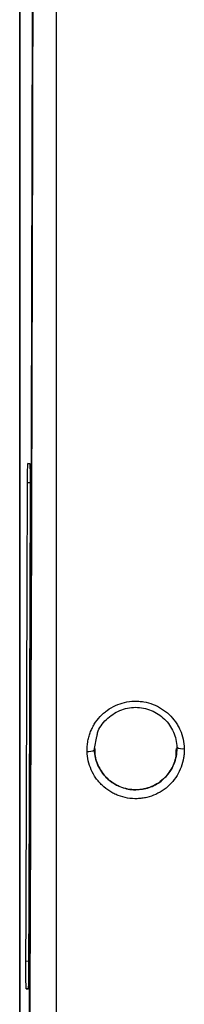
# Model space of a CAD drawing. Header units: millimetres. Extents: x 145 to 933, y -105 to 949.
# Tile 73 of 157: x 545 to 556, y 303 to 369. Entities that reach past the tile are written whole.
import ezdxf

# ---------------------------------------------------------------- set-up
doc = ezdxf.new("R2010")
doc.units = ezdxf.units.MM

msp = doc.modelspace()

# ---------------------------------------------------------------- linework, layer by layer
at = {"color": 7, "linetype": 'Continuous', "lineweight": 25}
for p, q in [((544.635, 556.534), (544.635, 282.034)), ((544.644, 555.776), (544.644, 281.543)), ((545.185, 339.043), (545.309, 339.043)), ((552.385, 317.296), (552.385, 317.297)), ((545.202, 304.026), (545.077, 304.026)), ((545.316, 304.028), (545.202, 304.026))]:
    msp.add_line(p, q, dxfattribs=at)
at = {"color": 8, "linetype": 'Continuous', "lineweight": 25}
for p, q in [((545.309, 339.041), (545.185, 339.043)), ((545.159, 337.782), (545.335, 337.781)), ((549.635, 320.046), (549.792, 320.84)), ((545.23, 305.858), (545.052, 305.859)), ((545.077, 304.026), (545.203, 304.028))]:
    msp.add_line(p, q, dxfattribs=at)
at = {"color": 7, "linetype": 'Continuous', "lineweight": 25}
for centre, radius, start, end in [((549.235, 320.609), 0.762, 262.54516, 301.7577), ((555.492, 320.791), 0.753, 241.60729, 280.8688)]:
    msp.add_arc(centre, radius, start, end, dxfattribs=at)
for points, knots in [([(545.279, 297.722), (545.304, 304.269), (545.354, 317.371), (545.416, 337.193), (545.467, 357.124), (545.504, 374.769), (545.518, 385.785), (545.524, 390.102)], [0, 0, 0, 0, 0.214971, 0.430215, 0.645627, 0.861099, 1, 1, 1, 1]), ([(547.076, 389.257), (547.076, 380.246), (547.076, 371.247), (547.076, 357.787), (547.076, 353.306), (547.076, 344.356), (547.076, 339.886), (547.076, 330.964), (547.076, 326.511), (547.076, 317.622), (547.076, 313.185), (547.076, 299.904), (547.076, 291.091), (547.076, 282.319)], [0, 0, 0, 0, 0.25, 0.25, 0.375, 0.375, 0.5, 0.5, 0.625, 0.625, 0.75, 0.75, 1, 1, 1, 1]), ([(545.159, 337.782), (545.16, 337.956), (545.161, 338.125), (545.164, 338.433), (545.166, 338.571), (545.171, 338.8), (545.173, 338.89), (545.179, 339.012), (545.182, 339.043), (545.185, 339.043)], [0, 0, 0, 0, 0.25, 0.25, 0.5, 0.5, 0.75, 0.75, 1, 1, 1, 1]), ([(545.309, 339.043), (545.313, 339.043), (545.317, 338.995), (545.324, 338.812), (545.327, 338.677), (545.332, 338.345), (545.333, 338.147), (545.335, 337.727), (545.336, 337.505), (545.335, 337.29)], [0, 0, 0, 0, 0.25, 0.25, 0.5, 0.5, 0.75, 0.75, 1, 1, 1, 1]), ([(549.137, 319.854), (549.13, 320.067), (549.144, 320.278), (549.196, 320.592), (549.219, 320.696), (549.274, 320.9), (549.306, 321.002), (549.381, 321.199), (549.423, 321.296), (549.516, 321.485), (549.566, 321.577), (549.735, 321.849), (549.865, 322.018), (550.082, 322.251), (550.158, 322.325), (550.317, 322.465), (550.4, 322.531), (550.661, 322.719), (550.846, 322.827), (551.236, 323.004), (551.439, 323.073), (551.857, 323.17), (552.069, 323.198), (552.392, 323.208), (552.499, 323.206), (552.714, 323.192), (552.821, 323.179), (553.138, 323.125), (553.343, 323.069), (553.644, 322.954), (553.742, 322.911), (553.934, 322.815), (554.028, 322.762), (554.299, 322.591), (554.467, 322.46), (554.776, 322.167), (554.915, 322.006), (555.1, 321.746), (555.157, 321.656), (555.261, 321.472), (555.31, 321.376), (555.439, 321.087), (555.505, 320.889), (555.6, 320.474), (555.627, 320.265), (555.634, 320.052)], [0, 0, 0, 0, 0.0625, 0.0625, 0.09375, 0.09375, 0.125, 0.125, 0.15625, 0.15625, 0.1875, 0.1875, 0.25, 0.25, 0.28125, 0.28125, 0.3125, 0.3125, 0.375, 0.375, 0.4375, 0.4375, 0.5, 0.5, 0.53125, 0.53125, 0.5625, 0.5625, 0.625, 0.625, 0.65625, 0.65625, 0.6875, 0.6875, 0.75, 0.75, 0.8125, 0.8125, 0.84375, 0.84375, 0.875, 0.875, 0.9375, 0.9375, 1, 1, 1, 1]), ([(549.792, 320.84), (549.806, 320.925), (549.877, 321.36), (550.4, 322.027), (551.144, 322.546), (551.842, 322.765), (552.205, 322.786), (552.385, 322.796)], [0, 0, 0, 0, 0.074461, 0.383239, 0.6911, 0.846615, 1, 1, 1, 1]), ([(552.385, 322.796), (552.562, 322.796), (552.743, 322.778), (553.091, 322.71), (553.26, 322.659), (553.59, 322.524), (553.748, 322.441), (554.043, 322.247), (554.181, 322.136), (554.435, 321.888), (554.548, 321.753), (554.747, 321.465), (554.834, 321.309), (554.975, 320.987), (555.029, 320.822), (555.106, 320.481), (555.129, 320.304), (555.134, 320.129)], [0, 0, 0, 0, 0.125, 0.125, 0.25, 0.25, 0.375, 0.375, 0.5, 0.5, 0.625, 0.625, 0.75, 0.75, 0.875, 0.875, 1, 1, 1, 1]), ([(555.634, 320.052), (555.637, 319.946), (555.635, 319.84), (555.621, 319.629), (555.608, 319.523), (555.556, 319.211), (555.502, 319.009), (555.353, 318.611), (555.259, 318.421), (555.035, 318.06), (554.907, 317.892), (554.617, 317.58), (554.458, 317.44), (554.11, 317.189), (553.924, 317.082), (553.534, 316.904), (553.334, 316.836), (553.019, 316.762), (552.913, 316.743), (552.7, 316.715), (552.592, 316.706), (552.27, 316.697), (552.057, 316.711), (551.633, 316.783), (551.425, 316.839), (551.125, 316.954), (551.027, 316.997), (550.836, 317.093), (550.742, 317.146), (550.471, 317.317), (550.303, 317.447), (550.071, 317.668), (549.998, 317.745), (549.859, 317.905), (549.792, 317.99), (549.609, 318.25), (549.505, 318.433), (549.332, 318.82), (549.264, 319.022), (549.17, 319.434), (549.143, 319.643), (549.137, 319.854)], [0, 0, 0, 0, 0.03125, 0.03125, 0.0625, 0.0625, 0.125, 0.125, 0.1875, 0.1875, 0.25, 0.25, 0.3125, 0.3125, 0.375, 0.375, 0.4375, 0.4375, 0.46875, 0.46875, 0.5, 0.5, 0.5625, 0.5625, 0.625, 0.625, 0.65625, 0.65625, 0.6875, 0.6875, 0.75, 0.75, 0.78125, 0.78125, 0.8125, 0.8125, 0.875, 0.875, 0.9375, 0.9375, 1, 1, 1, 1]), ([(552.385, 317.296), (552.208, 317.296), (552.031, 317.313), (551.679, 317.382), (551.509, 317.434), (551.263, 317.534), (551.183, 317.571), (551.026, 317.654), (550.948, 317.7), (550.726, 317.846), (550.589, 317.956), (550.337, 318.203), (550.221, 318.34), (550.022, 318.629), (549.937, 318.781), (549.796, 319.104), (549.741, 319.272), (549.664, 319.612), (549.642, 319.785), (549.636, 319.962)], [0, 0, 0, 0, 0.125, 0.125, 0.25, 0.25, 0.3125, 0.3125, 0.375, 0.375, 0.5, 0.5, 0.625, 0.625, 0.75, 0.75, 0.875, 0.875, 1, 1, 1, 1]), ([(549.668, 320.044), (549.659, 319.951), (549.617, 319.545), (549.869, 318.838), (550.404, 318.058), (551.188, 317.514), (551.89, 317.312), (552.292, 317.299), (552.385, 317.297)], [0, 0, 0, 0, 0.065653, 0.285841, 0.505501, 0.722355, 0.935398, 1, 1, 1, 1]), ([(552.385, 317.297), (552.69, 317.326), (553.3, 317.385), (554.116, 317.847), (554.733, 318.528), (555.096, 319.302), (555.1, 319.829), (555.102, 320.049)], [0, 0, 0, 0, 0.209997, 0.419935, 0.631571, 0.846809, 1, 1, 1, 1]), ([(555.135, 320.046), (555.135, 319.867), (555.117, 319.687), (555.048, 319.338), (554.997, 319.168), (554.86, 318.835), (554.776, 318.676), (554.579, 318.378), (554.465, 318.238), (554.21, 317.982), (554.072, 317.867), (553.774, 317.666), (553.612, 317.578), (553.278, 317.439), (553.105, 317.386), (552.749, 317.315), (552.566, 317.296), (552.385, 317.296)], [0, 0, 0, 0, 0.125, 0.125, 0.25, 0.25, 0.375, 0.375, 0.5, 0.5, 0.625, 0.625, 0.75, 0.75, 0.875, 0.875, 1, 1, 1, 1]), ([(545.077, 304.026), (545.073, 304.026), (545.069, 304.077), (545.062, 304.271), (545.059, 304.414), (545.054, 304.764), (545.053, 304.971), (545.051, 305.409), (545.051, 305.639), (545.052, 305.859)], [0, 0, 0, 0, 0.25, 0.25, 0.5, 0.5, 0.75, 0.75, 1, 1, 1, 1]), ([(545.228, 305.213), (545.228, 305.047), (545.226, 304.886), (545.223, 304.596), (545.221, 304.466), (545.217, 304.252), (545.214, 304.168), (545.208, 304.055), (545.205, 304.026), (545.202, 304.026)], [0, 0, 0, 0, 0.25, 0.25, 0.5, 0.5, 0.75, 0.75, 1, 1, 1, 1])]:
    msp.add_open_spline(points, degree=3, knots=knots, dxfattribs=at)
for points in [[(545.543, 387.416), (545.496, 357.086), (545.411, 326.99), (545.29, 297.32)], [(545.052, 305.859), (545.092, 316.444), (545.128, 327.09), (545.159, 337.782)], [(545.335, 337.29), (545.304, 326.547), (545.269, 315.851), (545.228, 305.213)], [(549.636, 319.962), (549.635, 319.99), (549.635, 320.018), (549.635, 320.046)], [(555.134, 320.129), (555.135, 320.102), (555.135, 320.074), (555.135, 320.046)]]:
    msp.add_open_spline(points, degree=3, dxfattribs=at)

doc.saveas('drawing.dxf')
